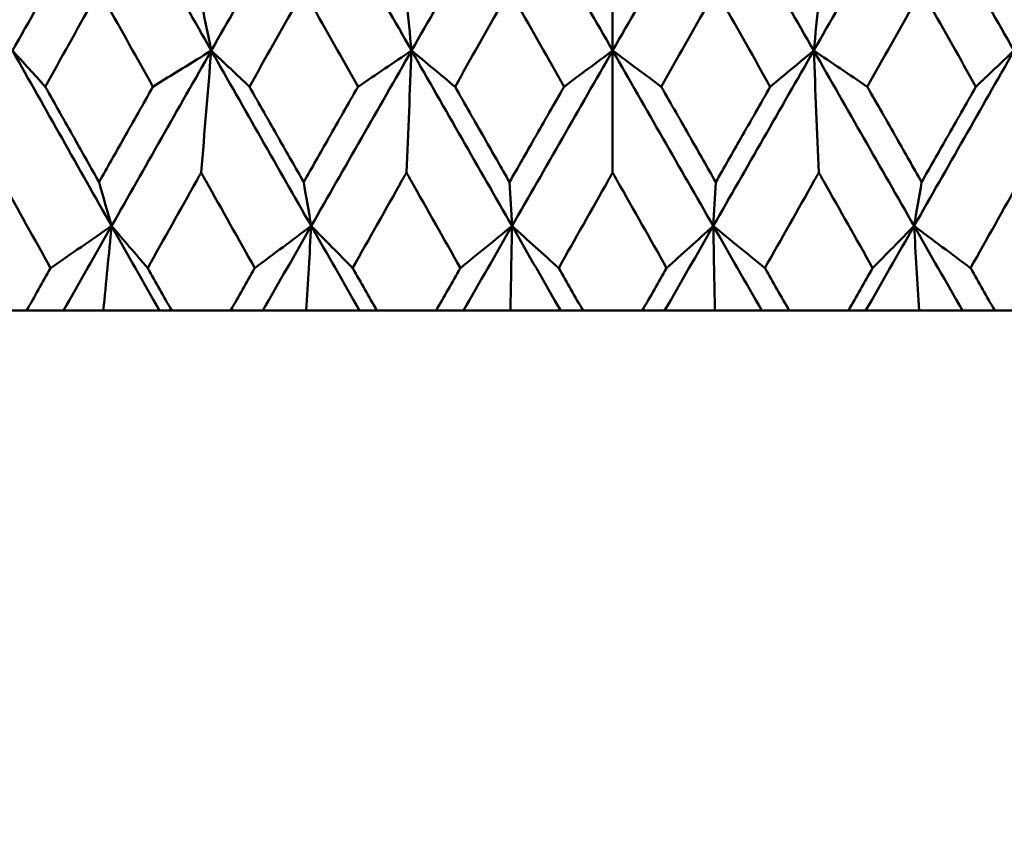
# Model space of a CAD drawing. Header units: millimetres. Extents: x 61 to 1929, y 482 to 2664.
# Tile 9 of 219: x 327 to 333, y 559 to 564. Entities that reach past the tile are written whole.
import ezdxf

# ---------------------------------------------------------------- set-up
doc = ezdxf.new("R2010")
doc.units = ezdxf.units.MM
doc.header["$LTSCALE"] = 10
doc.layers.add('Widoczne (ISO)', color=7, linetype='Continuous', lineweight=50)

msp = doc.modelspace()

# ---------------------------------------------------------------- linework, layer by layer
at = {"layer": 'Widoczne (ISO)'}
for p, q in [((330.7742, 564.1399), (330.7742, 563.8404)), ((330.7742, 563.0972), (330.7742, 563.8404)), ((326.8496, 562.2569), (327.2039, 562.2569)), ((327.4293, 562.2569), (327.2039, 562.2569)), ((327.6716, 562.2569), (327.4293, 562.2569)), ((328.0147, 562.2569), (327.6716, 562.2569)), ((328.0888, 562.2569), (328.0147, 562.2569)), ((328.0888, 562.2569), (328.4466, 562.2569)), ((328.643, 562.2569), (328.4466, 562.2569)), ((328.9077, 562.2569), (328.643, 562.2569)), ((329.2331, 562.2569), (328.9077, 562.2569)), ((329.3385, 562.2569), (329.2331, 562.2569)), ((329.3385, 562.2569), (329.6984, 562.2569)), ((329.8652, 562.2569), (329.6984, 562.2569)), ((330.1512, 562.2569), (329.8652, 562.2569)), ((330.4576, 562.2569), (330.1512, 562.2569)), ((330.5939, 562.2569), (330.4576, 562.2569)), ((330.5939, 562.2569), (330.9546, 562.2569)), ((331.0909, 562.2569), (330.9546, 562.2569)), ((331.3972, 562.2569), (331.0909, 562.2569)), ((331.6833, 562.2569), (331.3972, 562.2569)), ((331.85, 562.2569), (331.6833, 562.2569)), ((331.85, 562.2569), (332.21, 562.2569)), ((332.3154, 562.2569), (332.21, 562.2569)), ((332.6407, 562.2569), (332.3154, 562.2569)), ((332.9054, 562.2569), (332.6407, 562.2569)), ((333.1019, 562.2569), (332.9054, 562.2569)), ((333.1019, 562.2569), (333.4597, 562.2569))]:
    msp.add_line(p, q, dxfattribs=at)
msp.add_circle((330.7742, 532.2569), 50, dxfattribs=at)
for points in [[(327.7228, 564.9102), (327.521, 564.5536), (327.3196, 564.1969), (327.1187, 563.8404)], [(327.7228, 564.9102), (327.9244, 564.5536), (328.1265, 564.1969), (328.3291, 563.8404)], [(328.9386, 564.9102), (328.7352, 564.5536), (328.532, 564.1969), (328.3291, 563.8404)], [(328.9386, 564.9102), (329.1417, 564.5536), (329.3453, 564.1969), (329.5493, 563.8404)], [(330.1615, 564.9102), (329.9574, 564.5536), (329.7533, 564.1969), (329.5493, 563.8404)], [(330.1615, 564.9102), (330.3656, 564.5536), (330.5698, 564.1969), (330.7742, 563.8404)], [(331.3869, 564.9102), (331.1829, 564.5536), (330.9786, 564.1969), (330.7742, 563.8404)], [(331.3869, 564.9102), (331.591, 564.5536), (331.7951, 564.1969), (331.9992, 563.8404)], [(332.6099, 564.9102), (332.4067, 564.5536), (332.2031, 564.1969), (331.9992, 563.8404)], [(332.6099, 564.9102), (332.8132, 564.5536), (333.0164, 564.1969), (333.2193, 563.8404)], [(328.2676, 564.1399), (328.2881, 564.0399), (328.3086, 563.9401), (328.3291, 563.8404)], [(329.5184, 564.1399), (329.5287, 564.0399), (329.539, 563.9401), (329.5493, 563.8404)], [(332.03, 564.1399), (332.0198, 564.0399), (332.0095, 563.9401), (331.9992, 563.8404)], [(327.1187, 563.8404), (327.185, 563.7672), (327.2515, 563.694), (327.3179, 563.6208)], [(327.1187, 563.8404), (327.3191, 563.4842), (327.5202, 563.1282), (327.7219, 562.7723)], [(328.3291, 563.8404), (328.1265, 563.4842), (327.924, 563.1282), (327.7219, 562.7723)], [(328.3291, 563.8404), (328.2108, 563.7672), (328.0924, 563.694), (327.974, 563.6208)], [(328.2676, 563.0972), (328.288, 563.3456), (328.3085, 563.5933), (328.3291, 563.8404)], [(328.3291, 563.8404), (328.4066, 563.7672), (328.4841, 563.694), (328.5617, 563.6208)], [(328.3291, 563.8404), (328.5316, 563.4842), (328.7346, 563.1282), (328.938, 562.7723)], [(329.5493, 563.8404), (329.3454, 563.4842), (329.1417, 563.1282), (328.938, 562.7723)], [(329.5493, 563.8404), (329.4406, 563.7672), (329.3318, 563.694), (329.223, 563.6208)], [(329.5184, 563.0972), (329.5286, 563.3456), (329.5389, 563.5933), (329.5493, 563.8404)], [(329.5493, 563.8404), (329.6375, 563.7672), (329.7258, 563.694), (329.8141, 563.6208)], [(329.5493, 563.8404), (329.753, 563.4842), (329.957, 563.1282), (330.1613, 562.7723)], [(330.7742, 563.8404), (330.57, 563.4842), (330.3657, 563.1282), (330.1613, 562.7723)], [(330.7742, 563.8404), (330.6756, 563.7672), (330.5768, 563.694), (330.4781, 563.6208)], [(330.7742, 563.8404), (330.8729, 563.7672), (330.9716, 563.694), (331.0704, 563.6208)], [(330.7742, 563.8404), (330.9784, 563.4842), (331.1827, 563.1282), (331.3871, 562.7723)], [(331.9992, 563.8404), (331.7955, 563.4842), (331.5914, 563.1282), (331.3871, 562.7723)], [(331.9992, 563.8404), (331.9109, 563.7672), (331.8227, 563.694), (331.7343, 563.6208)], [(331.9992, 563.8404), (332.1079, 563.7672), (332.2167, 563.694), (332.3255, 563.6208)], [(331.9992, 563.8404), (332.203, 563.4842), (332.4068, 563.1282), (332.6104, 562.7723)], [(332.03, 563.0972), (332.0198, 563.3456), (332.0095, 563.5933), (331.9992, 563.8404)], [(333.2193, 563.8404), (333.0169, 563.4842), (332.8139, 563.1282), (332.6104, 562.7723)], [(333.2193, 563.8404), (333.1419, 563.7672), (333.0643, 563.694), (332.9868, 563.6208)], [(327.6455, 563.0395), (327.671, 562.9503), (327.6964, 562.8613), (327.7219, 562.7723)], [(328.8921, 563.0395), (328.9074, 562.9503), (328.9227, 562.8613), (328.938, 562.7723)], [(330.146, 563.0395), (330.1511, 562.9503), (330.1562, 562.8613), (330.1613, 562.7723)], [(331.4024, 563.0395), (331.3973, 562.9503), (331.3922, 562.8613), (331.3871, 562.7723)], [(332.6564, 563.0395), (332.6411, 562.9503), (332.6258, 562.8613), (332.6104, 562.7723)], [(327.7219, 562.7723), (327.5981, 562.687), (327.4741, 562.6016), (327.3501, 562.5162)], [(327.7219, 562.7723), (327.6243, 562.6005), (327.5268, 562.4286), (327.4293, 562.2569)], [(327.6716, 562.2569), (327.6883, 562.429), (327.7051, 562.6008), (327.7219, 562.7723)], [(327.7219, 562.7723), (327.7951, 562.687), (327.8683, 562.6016), (327.9417, 562.5162)], [(327.7219, 562.7723), (327.8194, 562.6005), (327.917, 562.4286), (328.0147, 562.2569)], [(328.938, 562.7723), (328.8235, 562.687), (328.7088, 562.6016), (328.5942, 562.5162)], [(328.938, 562.7723), (328.8397, 562.6005), (328.7413, 562.4286), (328.643, 562.2569)], [(328.9077, 562.2569), (328.9178, 562.429), (328.9279, 562.6008), (328.938, 562.7723)], [(328.938, 562.7723), (329.0221, 562.687), (329.1062, 562.6016), (329.1904, 562.5162)], [(328.938, 562.7723), (329.0363, 562.6005), (329.1346, 562.4286), (329.2331, 562.2569)], [(330.1613, 562.7723), (330.0566, 562.687), (329.9517, 562.6016), (329.8468, 562.5162)], [(330.1613, 562.7723), (330.0626, 562.6005), (329.9639, 562.4286), (329.8652, 562.2569)], [(330.1512, 562.2569), (330.1546, 562.429), (330.158, 562.6008), (330.1613, 562.7723)], [(330.1613, 562.7723), (330.256, 562.687), (330.3506, 562.6016), (330.4454, 562.5162)], [(330.1613, 562.7723), (330.26, 562.6005), (330.3588, 562.4286), (330.4576, 562.2569)], [(331.3871, 562.7723), (331.2884, 562.6005), (331.1897, 562.4286), (331.0909, 562.2569)], [(331.3871, 562.7723), (331.2925, 562.687), (331.1978, 562.6016), (331.1031, 562.5162)], [(331.3871, 562.7723), (331.4919, 562.687), (331.5967, 562.6016), (331.7017, 562.5162)], [(331.3871, 562.7723), (331.4858, 562.6005), (331.5845, 562.4286), (331.6833, 562.2569)], [(331.3972, 562.2569), (331.3939, 562.429), (331.3905, 562.6008), (331.3871, 562.7723)], [(332.6104, 562.7723), (332.5122, 562.6005), (332.4138, 562.4286), (332.3154, 562.2569)], [(332.6104, 562.7723), (332.5264, 562.687), (332.4423, 562.6016), (332.3581, 562.5162)], [(332.6407, 562.2569), (332.6307, 562.429), (332.6206, 562.6008), (332.6104, 562.7723)], [(332.6104, 562.7723), (332.725, 562.687), (332.8396, 562.6016), (332.9543, 562.5162)], [(332.6104, 562.7723), (332.7088, 562.6005), (332.8071, 562.4286), (332.9054, 562.2569)]]:
    msp.add_open_spline(points, degree=3, dxfattribs=at)
for points, knots in [([(327.6455, 564.2082), (327.632, 564.184), (327.6185, 564.1599), (327.5092, 563.9641), (327.4135, 563.7924), (327.3179, 563.6208)], [0.0806421, 0.0806421, 0.0806421, 0.0806421, 0.08897282, 0.08897282, 0.14811965, 0.14811965, 0.14811965, 0.14811965]), ([(327.974, 563.6208), (327.8779, 563.7923), (327.782, 563.9639), (327.6726, 564.1597), (327.6591, 564.1839), (327.6455, 564.2082)], [0.02983351, 0.02983351, 0.02983351, 0.02983351, 0.0889495, 0.0889495, 0.09731113, 0.09731113, 0.09731113, 0.09731113]), ([(328.8921, 564.2082), (328.8785, 564.184), (328.8648, 564.1599), (328.7547, 563.9641), (328.6581, 563.7924), (328.5617, 563.6208)], [0.0806421, 0.0806421, 0.0806421, 0.0806421, 0.08897282, 0.08897282, 0.14811965, 0.14811965, 0.14811965, 0.14811965]), ([(329.223, 563.6208), (329.1263, 563.7923), (329.0296, 563.9639), (328.9194, 564.1597), (328.9057, 564.1839), (328.8921, 564.2082)], [0.02983351, 0.02983351, 0.02983351, 0.02983351, 0.0889495, 0.0889495, 0.09731113, 0.09731113, 0.09731113, 0.09731113]), ([(330.146, 564.2082), (330.1324, 564.184), (330.1187, 564.1599), (330.0081, 563.9641), (329.9111, 563.7924), (329.8141, 563.6208)], [0.0806421, 0.0806421, 0.0806421, 0.0806421, 0.08897282, 0.08897282, 0.14811965, 0.14811965, 0.14811965, 0.14811965]), ([(330.4781, 563.6208), (330.3811, 563.7923), (330.2841, 563.9639), (330.1734, 564.1597), (330.1597, 564.1839), (330.146, 564.2082)], [0.02983351, 0.02983351, 0.02983351, 0.02983351, 0.0889495, 0.0889495, 0.09731113, 0.09731113, 0.09731113, 0.09731113]), ([(331.4024, 564.2082), (331.3888, 564.184), (331.3751, 564.1599), (331.2645, 563.9641), (331.1674, 563.7924), (331.0704, 563.6208)], [0.0806421, 0.0806421, 0.0806421, 0.0806421, 0.08897282, 0.08897282, 0.14811965, 0.14811965, 0.14811965, 0.14811965]), ([(331.7343, 563.6208), (331.6374, 563.7923), (331.5405, 563.9639), (331.4299, 564.1597), (331.4162, 564.1839), (331.4024, 564.2082)], [0.02983351, 0.02983351, 0.02983351, 0.02983351, 0.0889495, 0.0889495, 0.09731113, 0.09731113, 0.09731113, 0.09731113]), ([(332.6564, 564.2082), (332.6428, 564.184), (332.6292, 564.1599), (332.519, 563.9641), (332.4223, 563.7924), (332.3255, 563.6208)], [0.0806421, 0.0806421, 0.0806421, 0.0806421, 0.08897282, 0.08897282, 0.14811965, 0.14811965, 0.14811965, 0.14811965]), ([(332.9868, 563.6208), (332.8904, 563.7923), (332.7939, 563.9639), (332.6837, 564.1597), (332.67, 564.1839), (332.6564, 564.2082)], [0.02983351, 0.02983351, 0.02983351, 0.02983351, 0.0889495, 0.0889495, 0.09731113, 0.09731113, 0.09731113, 0.09731113]), ([(327.3179, 563.6208), (327.3769, 563.516), (327.4359, 563.4111), (327.5452, 563.2173), (327.5953, 563.1284), (327.6455, 563.0395)], [0.02528165, 0.02528165, 0.02528165, 0.02528165, 0.06150593, 0.06150593, 0.09223152, 0.09223152, 0.09223152, 0.09223152]), ([(327.6455, 563.0395), (327.6957, 563.1284), (327.746, 563.2173), (327.8554, 563.4111), (327.9147, 563.5159), (327.974, 563.6208)], [0.03078053, 0.03078053, 0.03078053, 0.03078053, 0.06149921, 0.06149921, 0.09773041, 0.09773041, 0.09773041, 0.09773041]), ([(328.5617, 563.6208), (328.6212, 563.516), (328.6807, 563.4111), (328.7909, 563.2173), (328.8414, 563.1284), (328.8921, 563.0395)], [0.02528165, 0.02528165, 0.02528165, 0.02528165, 0.06150593, 0.06150593, 0.09223152, 0.09223152, 0.09223152, 0.09223152]), ([(328.8921, 563.0395), (328.9427, 563.1284), (328.9933, 563.2173), (329.1036, 563.4111), (329.1633, 563.5159), (329.223, 563.6208)], [0.03078053, 0.03078053, 0.03078053, 0.03078053, 0.06149921, 0.06149921, 0.09773041, 0.09773041, 0.09773041, 0.09773041]), ([(329.8141, 563.6208), (329.8739, 563.516), (329.9338, 563.4111), (330.0444, 563.2173), (330.0952, 563.1284), (330.146, 563.0395)], [0.02528165, 0.02528165, 0.02528165, 0.02528165, 0.06150593, 0.06150593, 0.09223152, 0.09223152, 0.09223152, 0.09223152]), ([(330.146, 563.0395), (330.1968, 563.1284), (330.2476, 563.2173), (330.3583, 563.4111), (330.4182, 563.5159), (330.4781, 563.6208)], [0.03078053, 0.03078053, 0.03078053, 0.03078053, 0.06149921, 0.06149921, 0.09773041, 0.09773041, 0.09773041, 0.09773041]), ([(331.0704, 563.6208), (331.1303, 563.516), (331.1901, 563.4111), (331.3008, 563.2173), (331.3516, 563.1284), (331.4024, 563.0395)], [0.02528165, 0.02528165, 0.02528165, 0.02528165, 0.06150593, 0.06150593, 0.09223152, 0.09223152, 0.09223152, 0.09223152]), ([(331.4024, 563.0395), (331.4532, 563.1284), (331.504, 563.2173), (331.6147, 563.4111), (331.6745, 563.5159), (331.7343, 563.6208)], [0.03078053, 0.03078053, 0.03078053, 0.03078053, 0.06149921, 0.06149921, 0.09773041, 0.09773041, 0.09773041, 0.09773041]), ([(332.3255, 563.6208), (332.3852, 563.516), (332.4449, 563.4111), (332.5552, 563.2173), (332.6058, 563.1284), (332.6564, 563.0395)], [0.02528165, 0.02528165, 0.02528165, 0.02528165, 0.06150593, 0.06150593, 0.09223152, 0.09223152, 0.09223152, 0.09223152]), ([(332.6564, 563.0395), (332.707, 563.1284), (332.7576, 563.2173), (332.8677, 563.4111), (332.9273, 563.5159), (332.9868, 563.6208)], [0.03078053, 0.03078053, 0.03078053, 0.03078053, 0.06149921, 0.06149921, 0.09773041, 0.09773041, 0.09773041, 0.09773041]), ([(327.3501, 562.5162), (327.2512, 562.6935), (327.1525, 562.8708), (327.0448, 563.0645), (327.0357, 563.0809), (327.0266, 563.0972)], [0.0297954, 0.0297954, 0.0297954, 0.0297954, 0.09092493, 0.09092493, 0.09655955, 0.09655955, 0.09655955, 0.09655955]), ([(328.2676, 563.0972), (328.2584, 563.081), (328.2493, 563.0647), (328.1406, 562.871), (328.0411, 562.6936), (327.9417, 562.5162)], [0.0853813, 0.0853813, 0.0853813, 0.0853813, 0.09097809, 0.09097809, 0.15214536, 0.15214536, 0.15214536, 0.15214536]), ([(328.5942, 562.5162), (328.4944, 562.6935), (328.3947, 562.8708), (328.2859, 563.0645), (328.2767, 563.0809), (328.2676, 563.0972)], [0.0297954, 0.0297954, 0.0297954, 0.0297954, 0.09092493, 0.09092493, 0.09655955, 0.09655955, 0.09655955, 0.09655955]), ([(329.5184, 563.0972), (329.5092, 563.081), (329.5001, 563.0647), (329.3907, 562.871), (329.2905, 562.6936), (329.1904, 562.5162)], [0.0853813, 0.0853813, 0.0853813, 0.0853813, 0.09097809, 0.09097809, 0.15214536, 0.15214536, 0.15214536, 0.15214536]), ([(329.8468, 562.5162), (329.7465, 562.6935), (329.6463, 562.8708), (329.5369, 563.0645), (329.5276, 563.0809), (329.5184, 563.0972)], [0.0297954, 0.0297954, 0.0297954, 0.0297954, 0.09092493, 0.09092493, 0.09655955, 0.09655955, 0.09655955, 0.09655955]), ([(330.7742, 563.0972), (330.765, 563.081), (330.7559, 563.0647), (330.6463, 562.871), (330.5458, 562.6936), (330.4454, 562.5162)], [0.0853813, 0.0853813, 0.0853813, 0.0853813, 0.09097809, 0.09097809, 0.15214536, 0.15214536, 0.15214536, 0.15214536]), ([(331.1031, 562.5162), (331.0027, 562.6935), (330.9023, 562.8708), (330.7927, 563.0645), (330.7835, 563.0809), (330.7742, 563.0972)], [0.0297954, 0.0297954, 0.0297954, 0.0297954, 0.09092493, 0.09092493, 0.09655955, 0.09655955, 0.09655955, 0.09655955]), ([(332.03, 563.0972), (332.0209, 563.081), (332.0117, 563.0647), (331.9023, 562.871), (331.802, 562.6936), (331.7017, 562.5162)], [0.0853813, 0.0853813, 0.0853813, 0.0853813, 0.09097809, 0.09097809, 0.15214536, 0.15214536, 0.15214536, 0.15214536]), ([(332.3581, 562.5162), (332.258, 562.6935), (332.1579, 562.8708), (332.0485, 563.0645), (332.0393, 563.0809), (332.03, 563.0972)], [0.0297954, 0.0297954, 0.0297954, 0.0297954, 0.09092493, 0.09092493, 0.09655955, 0.09655955, 0.09655955, 0.09655955]), ([(333.2809, 563.0972), (333.2718, 563.081), (333.2627, 563.0647), (333.1539, 562.871), (333.0542, 562.6936), (332.9543, 562.5162)], [0.0853813, 0.0853813, 0.0853813, 0.0853813, 0.09097809, 0.09097809, 0.15214536, 0.15214536, 0.15214536, 0.15214536]), ([(327.2039, 562.2569), (327.2523, 562.3428), (327.3008, 562.4287), (327.3495, 562.5151), (327.3498, 562.5156), (327.3501, 562.5162)], [0, 0, 0, 0, 0.02969567, 0.02969567, 0.02988021, 0.02988021, 0.02988021, 0.02988021]), ([(327.9417, 562.5162), (327.942, 562.5156), (327.9423, 562.5151), (327.9913, 562.4287), (328.04, 562.3428), (328.0888, 562.2569)], [0.02951568, 0.02951568, 0.02951568, 0.02951568, 0.02969929, 0.02969929, 0.05939589, 0.05939589, 0.05939589, 0.05939589]), ([(328.4466, 562.2569), (328.4955, 562.3428), (328.5443, 562.4287), (328.5935, 562.5151), (328.5938, 562.5156), (328.5942, 562.5162)], [0, 0, 0, 0, 0.02969567, 0.02969567, 0.02988021, 0.02988021, 0.02988021, 0.02988021]), ([(329.1904, 562.5162), (329.1907, 562.5156), (329.191, 562.5151), (329.2403, 562.4287), (329.2894, 562.3428), (329.3385, 562.2569)], [0.02951568, 0.02951568, 0.02951568, 0.02951568, 0.02969929, 0.02969929, 0.05939589, 0.05939589, 0.05939589, 0.05939589]), ([(329.6984, 562.2569), (329.7476, 562.3428), (329.7967, 562.4287), (329.8462, 562.5151), (329.8465, 562.5156), (329.8468, 562.5162)], [0, 0, 0, 0, 0.02969567, 0.02969567, 0.02988021, 0.02988021, 0.02988021, 0.02988021]), ([(330.4454, 562.5162), (330.4457, 562.5156), (330.446, 562.5151), (330.4955, 562.4287), (330.5447, 562.3428), (330.5939, 562.2569)], [0.02951568, 0.02951568, 0.02951568, 0.02951568, 0.02969929, 0.02969929, 0.05939589, 0.05939589, 0.05939589, 0.05939589]), ([(330.9546, 562.2569), (331.0038, 562.3428), (331.053, 562.4287), (331.1025, 562.5151), (331.1028, 562.5156), (331.1031, 562.5162)], [0, 0, 0, 0, 0.02969567, 0.02969567, 0.02988021, 0.02988021, 0.02988021, 0.02988021]), ([(331.7017, 562.5162), (331.702, 562.5156), (331.7023, 562.5151), (331.7517, 562.4287), (331.8009, 562.3428), (331.85, 562.2569)], [0.02951568, 0.02951568, 0.02951568, 0.02951568, 0.02969929, 0.02969929, 0.05939589, 0.05939589, 0.05939589, 0.05939589]), ([(332.21, 562.2569), (332.259, 562.3428), (332.3081, 562.4287), (332.3575, 562.5151), (332.3578, 562.5156), (332.3581, 562.5162)], [0, 0, 0, 0, 0.02969567, 0.02969567, 0.02988021, 0.02988021, 0.02988021, 0.02988021]), ([(332.9543, 562.5162), (332.9546, 562.5156), (332.9549, 562.5151), (333.0041, 562.4287), (333.053, 562.3428), (333.1019, 562.2569)], [0.02951568, 0.02951568, 0.02951568, 0.02951568, 0.02969929, 0.02969929, 0.05939589, 0.05939589, 0.05939589, 0.05939589])]:
    msp.add_open_spline(points, degree=3, knots=knots, dxfattribs=at)

doc.saveas('drawing.dxf')
